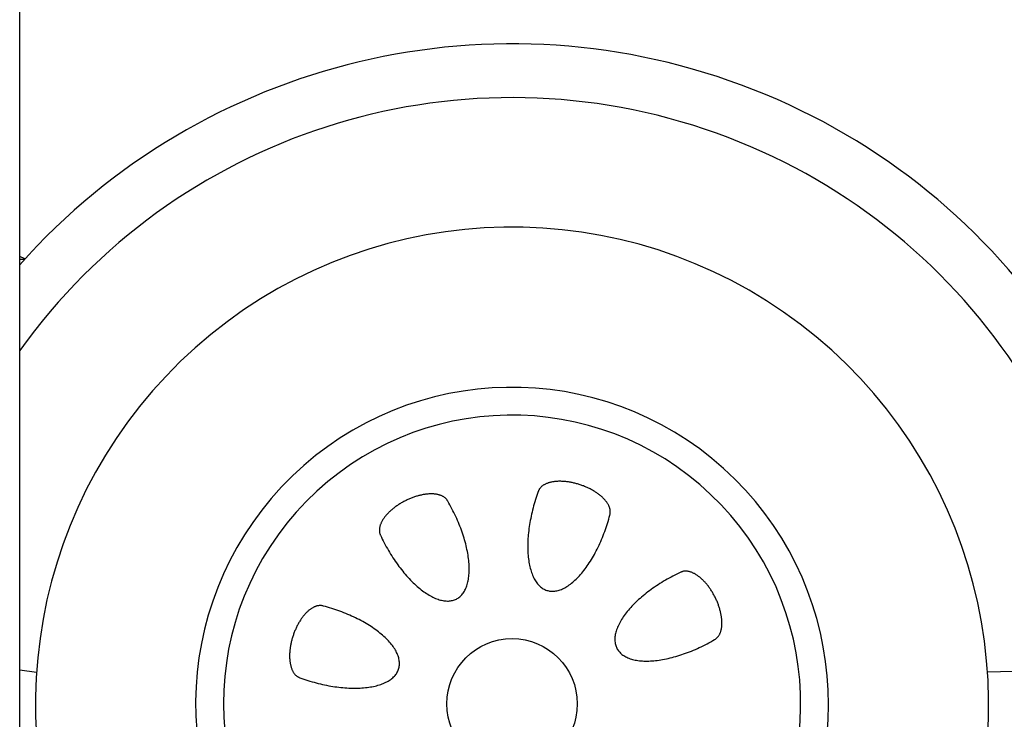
# Model space of a CAD drawing. Extents: x 562 to 7231, y 5317 to 13126.
# Tile 5 of 74: x 1733 to 2484, y 8443 to 8977. Entities that reach past the tile are written whole.
import ezdxf

# ---------------------------------------------------------------- set-up
doc = ezdxf.new("R2010")
doc.units = 0
doc.layers.get('0').update_dxf_attribs({"linetype": 'CONTINUOUS'})
doc.layers.add('CAR', color=10, linetype='CONTINUOUS')

msp = doc.modelspace()

# ---------------------------------------------------------------- linework, layer by layer
msp.add_line((1732.775, 8063.018), (1732.775, 10683.018))
at = {"layer": 'CAR'}
for p, q in [((1736.723, 8794.592), (1732.775, 8796.53)), ((1732.775, 8481.198), (1745.656, 8479.26)), ((2471.497, 8479.614), (2570.229, 8482.426))]:
    msp.add_line(p, q, dxfattribs=at)
for points in [[(1732.77, 8794.42, 0), (1732.81, 8794.42, 0), (1732.84, 8794.42, 0), (1732.87, 8794.42, 0), (1732.9, 8794.42, 0), (1732.93, 8794.42, 0), (1732.96, 8794.43, 0), (1732.99, 8794.43, 0), (1733.02, 8794.43, 0), (1733.05, 8794.43, 0), (1733.09, 8794.43, 0), (1733.12, 8794.43, 0), (1733.15, 8794.43, 0), (1733.18, 8794.44, 0), (1733.21, 8794.44, 0), (1733.24, 8794.44, 0), (1733.27, 8794.44, 0), (1733.3, 8794.44, 0), (1733.33, 8794.44, 0), (1733.37, 8794.44, 0), (1733.4, 8794.45, 0), (1733.43, 8794.45, 0), (1733.46, 8794.45, 0), (1733.49, 8794.45, 0), (1733.52, 8794.45, 0), (1733.55, 8794.45, 0), (1733.58, 8794.45, 0), (1733.61, 8794.45, 0), (1733.65, 8794.46, 0), (1733.68, 8794.46, 0), (1733.71, 8794.46, 0), (1733.74, 8794.46, 0), (1733.77, 8794.46, 0), (1733.8, 8794.46, 0), (1733.83, 8794.46, 0), (1733.86, 8794.47, 0), (1733.89, 8794.47, 0), (1733.93, 8794.47, 0), (1733.96, 8794.47, 0), (1733.99, 8794.47, 0), (1734.02, 8794.47, 0), (1734.05, 8794.47, 0), (1734.08, 8794.48, 0), (1734.11, 8794.48, 0), (1734.14, 8794.48, 0), (1734.17, 8794.48, 0), (1734.21, 8794.48, 0), (1734.24, 8794.48, 0), (1734.27, 8794.48, 0), (1734.3, 8794.49, 0), (1734.33, 8794.49, 0), (1734.36, 8794.49, 0), (1734.39, 8794.49, 0), (1734.42, 8794.49, 0), (1734.45, 8794.49, 0), (1734.48, 8794.49, 0), (1734.52, 8794.49, 0), (1734.55, 8794.5, 0), (1734.58, 8794.5, 0), (1734.61, 8794.5, 0), (1734.64, 8794.5, 0), (1734.67, 8794.5, 0), (1734.7, 8794.5, 0), (1734.73, 8794.5, 0), (1734.76, 8794.51, 0), (1734.8, 8794.51, 0), (1734.83, 8794.51, 0), (1734.86, 8794.51, 0), (1734.89, 8794.51, 0), (1734.92, 8794.51, 0), (1734.95, 8794.51, 0), (1734.98, 8794.52, 0), (1735.01, 8794.52, 0), (1735.04, 8794.52, 0), (1735.08, 8794.52, 0), (1735.11, 8794.52, 0), (1735.14, 8794.52, 0), (1735.17, 8794.52, 0), (1735.2, 8794.52, 0), (1735.23, 8794.53, 0), (1735.26, 8794.53, 0), (1735.29, 8794.53, 0), (1735.32, 8794.53, 0), (1735.36, 8794.53, 0), (1735.39, 8794.53, 0), (1735.42, 8794.53, 0), (1735.45, 8794.54, 0), (1735.48, 8794.54, 0), (1735.51, 8794.54, 0), (1735.54, 8794.54, 0), (1735.57, 8794.54, 0), (1735.6, 8794.54, 0), (1735.64, 8794.54, 0), (1735.67, 8794.55, 0), (1735.7, 8794.55, 0), (1735.73, 8794.55, 0), (1735.76, 8794.55, 0), (1735.79, 8794.55, 0), (1735.82, 8794.55, 0), (1735.85, 8794.55, 0), (1735.88, 8794.56, 0), (1735.92, 8794.56, 0), (1735.95, 8794.56, 0), (1735.98, 8794.56, 0), (1736.01, 8794.56, 0), (1736.04, 8794.56, 0), (1736.07, 8794.56, 0), (1736.1, 8794.56, 0), (1736.13, 8794.57, 0), (1736.16, 8794.57, 0), (1736.19, 8794.57, 0), (1736.23, 8794.57, 0), (1736.26, 8794.57, 0), (1736.29, 8794.57, 0), (1736.32, 8794.57, 0), (1736.35, 8794.58, 0), (1736.38, 8794.58, 0), (1736.41, 8794.58, 0), (1736.44, 8794.58, 0), (1736.47, 8794.58, 0), (1736.51, 8794.58, 0), (1736.54, 8794.58, 0), (1736.57, 8794.59, 0), (1736.6, 8794.59, 0), (1736.63, 8794.59, 0), (1736.66, 8794.59, 0), (1736.69, 8794.59, 0), (1736.72, 8794.59, 0)], [(2183.2, 8599.17, 0), (2183.31, 8599.52, 0), (2183.4, 8599.87, 0), (2183.47, 8600.23, 0), (2183.53, 8600.6, 0), (2183.57, 8600.97, 0), (2183.59, 8601.34, 0), (2183.6, 8601.72, 0), (2183.59, 8602.1, 0), (2183.56, 8602.49, 0), (2183.52, 8602.88, 0), (2183.46, 8603.27, 0), (2183.38, 8603.66, 0), (2183.29, 8604.06, 0), (2183.18, 8604.46, 0), (2183.05, 8604.87, 0), (2182.91, 8605.27, 0), (2182.75, 8605.68, 0), (2182.58, 8606.09, 0), (2182.39, 8606.49, 0), (2182.18, 8606.9, 0), (2181.96, 8607.32, 0), (2181.72, 8607.73, 0), (2181.46, 8608.14, 0), (2181.19, 8608.55, 0), (2180.91, 8608.96, 0), (2180.61, 8609.37, 0), (2180.3, 8609.78, 0), (2179.97, 8610.19, 0), (2179.62, 8610.6, 0), (2179.27, 8611.01, 0), (2178.89, 8611.41, 0), (2178.51, 8611.82, 0), (2178.11, 8612.22, 0), (2177.7, 8612.62, 0), (2177.27, 8613.01, 0), (2176.83, 8613.41, 0), (2176.38, 8613.8, 0), (2175.92, 8614.18, 0), (2175.44, 8614.56, 0), (2174.95, 8614.94, 0), (2174.45, 8615.32, 0), (2173.94, 8615.69, 0), (2173.42, 8616.06, 0), (2172.89, 8616.42, 0), (2172.35, 8616.77, 0), (2171.8, 8617.12, 0), (2171.23, 8617.47, 0), (2170.66, 8617.81, 0), (2170.08, 8618.14, 0), (2169.5, 8618.47, 0), (2168.9, 8618.8, 0), (2168.29, 8619.11, 0), (2167.68, 8619.42, 0), (2167.06, 8619.72, 0), (2166.44, 8620.02, 0), (2165.81, 8620.31, 0), (2165.17, 8620.59, 0), (2164.53, 8620.86, 0), (2163.88, 8621.13, 0), (2163.22, 8621.39, 0), (2162.57, 8621.64, 0), (2161.9, 8621.88, 0), (2161.24, 8622.11, 0), (2160.57, 8622.34, 0), (2159.9, 8622.55, 0), (2159.23, 8622.76, 0), (2158.55, 8622.96, 0), (2157.87, 8623.15, 0), (2157.19, 8623.33, 0), (2156.51, 8623.51, 0), (2155.83, 8623.67, 0), (2155.15, 8623.82, 0), (2154.47, 8623.97, 0), (2153.8, 8624.1, 0), (2153.12, 8624.23, 0), (2152.44, 8624.34, 0), (2151.77, 8624.45, 0), (2151.1, 8624.55, 0), (2150.43, 8624.63, 0), (2149.77, 8624.71, 0), (2149.11, 8624.78, 0), (2148.45, 8624.83, 0), (2147.8, 8624.88, 0), (2147.15, 8624.92, 0), (2146.51, 8624.94, 0), (2145.87, 8624.96, 0), (2145.24, 8624.96, 0), (2144.61, 8624.96, 0), (2144, 8624.95, 0), (2143.39, 8624.92, 0), (2142.78, 8624.89, 0), (2142.19, 8624.84, 0), (2141.6, 8624.79, 0), (2141.02, 8624.72, 0), (2140.46, 8624.65, 0), (2139.9, 8624.57, 0), (2139.35, 8624.47, 0), (2138.81, 8624.37, 0), (2138.28, 8624.25, 0), (2137.76, 8624.13, 0), (2137.25, 8624, 0), (2136.75, 8623.86, 0), (2136.27, 8623.7, 0), (2135.79, 8623.54, 0), (2135.33, 8623.37, 0), (2134.88, 8623.19, 0), (2134.44, 8623, 0), (2134.02, 8622.81, 0), (2133.61, 8622.6, 0), (2133.21, 8622.38, 0), (2132.83, 8622.16, 0), (2132.46, 8621.93, 0), (2132.11, 8621.69, 0), (2131.76, 8621.44, 0), (2131.44, 8621.18, 0), (2131.13, 8620.92, 0), (2130.83, 8620.65, 0), (2130.55, 8620.37, 0), (2130.28, 8620.08, 0), (2130.03, 8619.79, 0), (2129.79, 8619.48, 0), (2129.58, 8619.18, 0), (2129.37, 8618.86, 0), (2129.18, 8618.54, 0), (2129.01, 8618.21, 0), (2128.86, 8617.88, 0), (2128.72, 8617.54, 0), (2128.59, 8617.2, 0)], [(2059.53, 8609.75, 0), (2059.35, 8610.07, 0), (2059.17, 8610.39, 0), (2058.96, 8610.69, 0), (2058.74, 8610.99, 0), (2058.51, 8611.28, 0), (2058.26, 8611.56, 0), (2058, 8611.84, 0), (2057.72, 8612.1, 0), (2057.43, 8612.35, 0), (2057.13, 8612.6, 0), (2056.81, 8612.83, 0), (2056.47, 8613.06, 0), (2056.13, 8613.27, 0), (2055.77, 8613.48, 0), (2055.39, 8613.68, 0), (2055, 8613.86, 0), (2054.6, 8614.04, 0), (2054.19, 8614.2, 0), (2053.77, 8614.36, 0), (2053.33, 8614.5, 0), (2052.88, 8614.63, 0), (2052.42, 8614.75, 0), (2051.95, 8614.87, 0), (2051.47, 8614.97, 0), (2050.98, 8615.06, 0), (2050.48, 8615.14, 0), (2049.96, 8615.2, 0), (2049.44, 8615.26, 0), (2048.91, 8615.31, 0), (2048.37, 8615.34, 0), (2047.82, 8615.36, 0), (2047.26, 8615.38, 0), (2046.7, 8615.38, 0), (2046.12, 8615.37, 0), (2045.54, 8615.35, 0), (2044.95, 8615.31, 0), (2044.36, 8615.27, 0), (2043.76, 8615.22, 0), (2043.15, 8615.15, 0), (2042.54, 8615.07, 0), (2041.92, 8614.99, 0), (2041.3, 8614.89, 0), (2040.67, 8614.78, 0), (2040.04, 8614.66, 0), (2039.4, 8614.52, 0), (2038.76, 8614.38, 0), (2038.12, 8614.23, 0), (2037.48, 8614.07, 0), (2036.83, 8613.89, 0), (2036.18, 8613.71, 0), (2035.53, 8613.52, 0), (2034.88, 8613.31, 0), (2034.23, 8613.1, 0), (2033.58, 8612.88, 0), (2032.93, 8612.64, 0), (2032.28, 8612.4, 0), (2031.63, 8612.15, 0), (2030.98, 8611.89, 0), (2030.33, 8611.62, 0), (2029.69, 8611.34, 0), (2029.05, 8611.05, 0), (2028.41, 8610.75, 0), (2027.77, 8610.45, 0), (2027.14, 8610.13, 0), (2026.51, 8609.81, 0), (2025.89, 8609.48, 0), (2025.27, 8609.14, 0), (2024.66, 8608.8, 0), (2024.05, 8608.45, 0), (2023.44, 8608.09, 0), (2022.85, 8607.73, 0), (2022.26, 8607.35, 0), (2021.68, 8606.98, 0), (2021.1, 8606.59, 0), (2020.53, 8606.2, 0), (2019.97, 8605.8, 0), (2019.42, 8605.4, 0), (2018.88, 8605, 0), (2018.35, 8604.59, 0), (2017.82, 8604.17, 0), (2017.31, 8603.75, 0), (2016.8, 8603.32, 0), (2016.31, 8602.9, 0), (2015.83, 8602.46, 0), (2015.35, 8602.03, 0), (2014.89, 8601.59, 0), (2014.44, 8601.15, 0), (2014, 8600.7, 0), (2013.58, 8600.26, 0), (2013.16, 8599.81, 0), (2012.76, 8599.36, 0), (2012.37, 8598.91, 0), (2011.99, 8598.45, 0), (2011.63, 8598, 0), (2011.28, 8597.54, 0), (2010.95, 8597.09, 0), (2010.62, 8596.63, 0), (2010.31, 8596.18, 0), (2010.02, 8595.72, 0), (2009.74, 8595.27, 0), (2009.47, 8594.81, 0), (2009.22, 8594.36, 0), (2008.99, 8593.91, 0), (2008.77, 8593.46, 0), (2008.56, 8593.02, 0), (2008.37, 8592.57, 0), (2008.2, 8592.13, 0), (2008.04, 8591.69, 0), (2007.89, 8591.25, 0), (2007.76, 8590.82, 0), (2007.65, 8590.39, 0), (2007.55, 8589.97, 0), (2007.47, 8589.54, 0), (2007.41, 8589.13, 0), (2007.36, 8588.72, 0), (2007.32, 8588.31, 0), (2007.31, 8587.91, 0), (2007.3, 8587.51, 0), (2007.32, 8587.12, 0), (2007.35, 8586.73, 0), (2007.4, 8586.35, 0), (2007.46, 8585.98, 0), (2007.54, 8585.61, 0), (2007.63, 8585.25, 0), (2007.74, 8584.9, 0), (2007.87, 8584.56, 0), (2008.01, 8584.22, 0), (2008.16, 8583.89, 0)], [(2128.59, 8617.2, 0), (2128.03, 8615.66, 0), (2127.49, 8614.11, 0), (2126.97, 8612.55, 0), (2126.46, 8610.98, 0), (2125.97, 8609.41, 0), (2125.51, 8607.83, 0), (2125.06, 8606.25, 0), (2124.63, 8604.66, 0), (2124.22, 8603.07, 0), (2123.84, 8601.48, 0), (2123.47, 8599.9, 0), (2123.12, 8598.31, 0), (2122.8, 8596.72, 0), (2122.5, 8595.14, 0), (2122.21, 8593.56, 0), (2121.95, 8591.99, 0), (2121.72, 8590.43, 0), (2121.5, 8588.87, 0), (2121.31, 8587.32, 0), (2121.14, 8585.78, 0), (2120.99, 8584.25, 0), (2120.86, 8582.74, 0), (2120.76, 8581.23, 0), (2120.68, 8579.74, 0), (2120.62, 8578.27, 0), (2120.59, 8576.81, 0), (2120.58, 8575.37, 0), (2120.59, 8573.95, 0), (2120.62, 8572.55, 0), (2120.68, 8571.16, 0), (2120.76, 8569.8, 0), (2120.86, 8568.46, 0), (2120.99, 8567.14, 0), (2121.14, 8565.85, 0), (2121.31, 8564.58, 0), (2121.5, 8563.33, 0), (2121.72, 8562.12, 0), (2121.95, 8560.93, 0), (2122.21, 8559.76, 0), (2122.5, 8558.63, 0), (2122.8, 8557.53, 0), (2123.12, 8556.45, 0), (2123.47, 8555.41, 0), (2123.84, 8554.4, 0), (2124.22, 8553.42, 0), (2124.63, 8552.48, 0), (2125.06, 8551.57, 0), (2125.51, 8550.69, 0), (2125.98, 8549.85, 0), (2126.46, 8549.05, 0), (2126.97, 8548.28, 0), (2127.49, 8547.55, 0), (2128.03, 8546.85, 0), (2128.59, 8546.2, 0), (2129.17, 8545.58, 0), (2129.77, 8545, 0), (2130.38, 8544.46, 0), (2131.01, 8543.95, 0), (2131.65, 8543.49, 0), (2132.31, 8543.07, 0), (2132.98, 8542.69, 0), (2133.67, 8542.35, 0), (2134.37, 8542.05, 0), (2135.08, 8541.79, 0), (2135.81, 8541.57, 0), (2136.55, 8541.4, 0), (2137.3, 8541.26, 0), (2138.07, 8541.17, 0), (2138.84, 8541.12, 0), (2139.63, 8541.11, 0), (2140.42, 8541.14, 0), (2141.23, 8541.21, 0), (2142.04, 8541.33, 0), (2142.86, 8541.49, 0), (2143.69, 8541.68, 0), (2144.52, 8541.92, 0), (2145.37, 8542.21, 0), (2146.21, 8542.53, 0), (2147.07, 8542.89, 0), (2147.92, 8543.29, 0), (2148.78, 8543.74, 0), (2149.65, 8544.22, 0), (2150.52, 8544.74, 0), (2151.39, 8545.31, 0), (2152.26, 8545.91, 0), (2153.13, 8546.55, 0), (2154.01, 8547.22, 0), (2154.88, 8547.94, 0), (2155.75, 8548.69, 0), (2156.62, 8549.48, 0), (2157.49, 8550.3, 0), (2158.36, 8551.16, 0), (2159.22, 8552.06, 0), (2160.08, 8552.99, 0), (2160.94, 8553.95, 0), (2161.79, 8554.95, 0), (2162.64, 8555.97, 0), (2163.48, 8557.03, 0), (2164.31, 8558.12, 0), (2165.13, 8559.24, 0), (2165.95, 8560.39, 0), (2166.76, 8561.57, 0), (2167.56, 8562.77, 0), (2168.35, 8564, 0), (2169.13, 8565.26, 0), (2169.9, 8566.54, 0), (2170.66, 8567.85, 0), (2171.41, 8569.18, 0), (2172.15, 8570.53, 0), (2172.87, 8571.91, 0), (2173.58, 8573.3, 0), (2174.27, 8574.72, 0), (2174.96, 8576.15, 0), (2175.62, 8577.6, 0), (2176.28, 8579.07, 0), (2176.91, 8580.55, 0), (2177.53, 8582.05, 0), (2178.14, 8583.56, 0), (2178.73, 8585.08, 0), (2179.3, 8586.61, 0), (2179.85, 8588.16, 0), (2180.39, 8589.71, 0), (2180.9, 8591.27, 0), (2181.4, 8592.84, 0), (2181.88, 8594.42, 0), (2182.34, 8596, 0), (2182.78, 8597.58, 0), (2183.2, 8599.17, 0)], [(2008.16, 8583.89, 0), (2008.86, 8582.4, 0), (2009.57, 8580.92, 0), (2010.3, 8579.45, 0), (2011.05, 8577.98, 0), (2011.82, 8576.53, 0), (2012.61, 8575.08, 0), (2013.41, 8573.64, 0), (2014.23, 8572.22, 0), (2015.06, 8570.81, 0), (2015.91, 8569.41, 0), (2016.77, 8568.03, 0), (2017.65, 8566.66, 0), (2018.54, 8565.31, 0), (2019.45, 8563.98, 0), (2020.36, 8562.66, 0), (2021.29, 8561.37, 0), (2022.23, 8560.09, 0), (2023.18, 8558.84, 0), (2024.14, 8557.61, 0), (2025.11, 8556.4, 0), (2026.08, 8555.21, 0), (2027.06, 8554.05, 0), (2028.05, 8552.92, 0), (2029.05, 8551.81, 0), (2030.05, 8550.72, 0), (2031.06, 8549.67, 0), (2032.07, 8548.64, 0), (2033.08, 8547.64, 0), (2034.1, 8546.68, 0), (2035.12, 8545.74, 0), (2036.14, 8544.83, 0), (2037.16, 8543.96, 0), (2038.18, 8543.11, 0), (2039.2, 8542.3, 0), (2040.22, 8541.53, 0), (2041.24, 8540.78, 0), (2042.25, 8540.08, 0), (2043.26, 8539.4, 0), (2044.26, 8538.76, 0), (2045.26, 8538.16, 0), (2046.26, 8537.6, 0), (2047.25, 8537.07, 0), (2048.23, 8536.58, 0), (2049.2, 8536.12, 0), (2050.17, 8535.7, 0), (2051.12, 8535.32, 0), (2052.07, 8534.98, 0), (2053.01, 8534.68, 0), (2053.93, 8534.42, 0), (2054.85, 8534.19, 0), (2055.75, 8534, 0), (2056.64, 8533.86, 0), (2057.51, 8533.75, 0), (2058.37, 8533.68, 0), (2059.22, 8533.65, 0), (2060.05, 8533.66, 0), (2060.86, 8533.71, 0), (2061.66, 8533.8, 0), (2062.44, 8533.93, 0), (2063.21, 8534.1, 0), (2063.95, 8534.3, 0), (2064.68, 8534.55, 0), (2065.39, 8534.83, 0), (2066.07, 8535.15, 0), (2066.74, 8535.52, 0), (2067.39, 8535.91, 0), (2068.02, 8536.35, 0), (2068.62, 8536.83, 0), (2069.21, 8537.34, 0), (2069.77, 8537.88, 0), (2070.31, 8538.47, 0), (2070.83, 8539.09, 0), (2071.32, 8539.75, 0), (2071.79, 8540.44, 0), (2072.23, 8541.16, 0), (2072.65, 8541.92, 0), (2073.05, 8542.72, 0), (2073.42, 8543.55, 0), (2073.77, 8544.41, 0), (2074.09, 8545.3, 0), (2074.39, 8546.22, 0), (2074.66, 8547.17, 0), (2074.9, 8548.16, 0), (2075.12, 8549.17, 0), (2075.31, 8550.21, 0), (2075.47, 8551.28, 0), (2075.61, 8552.38, 0), (2075.72, 8553.5, 0), (2075.81, 8554.65, 0), (2075.87, 8555.82, 0), (2075.9, 8557.02, 0), (2075.9, 8558.24, 0), (2075.88, 8559.49, 0), (2075.83, 8560.75, 0), (2075.76, 8562.04, 0), (2075.66, 8563.34, 0), (2075.53, 8564.67, 0), (2075.37, 8566.01, 0), (2075.19, 8567.37, 0), (2074.98, 8568.74, 0), (2074.75, 8570.13, 0), (2074.49, 8571.54, 0), (2074.2, 8572.96, 0), (2073.89, 8574.39, 0), (2073.55, 8575.83, 0), (2073.19, 8577.28, 0), (2072.8, 8578.74, 0), (2072.39, 8580.21, 0), (2071.95, 8581.69, 0), (2071.49, 8583.17, 0), (2071.01, 8584.66, 0), (2070.5, 8586.15, 0), (2069.97, 8587.64, 0), (2069.42, 8589.14, 0), (2068.84, 8590.64, 0), (2068.24, 8592.14, 0), (2067.63, 8593.64, 0), (2066.99, 8595.13, 0), (2066.32, 8596.62, 0), (2065.64, 8598.11, 0), (2064.94, 8599.6, 0), (2064.22, 8601.07, 0), (2063.48, 8602.54, 0), (2062.73, 8604, 0), (2061.95, 8605.46, 0), (2061.16, 8606.9, 0), (2060.35, 8608.33, 0), (2059.53, 8609.75, 0)], [(2237.3, 8555.59, 0), (2235.82, 8554.9, 0), (2234.34, 8554.19, 0), (2232.87, 8553.46, 0), (2231.4, 8552.71, 0), (2229.95, 8551.94, 0), (2228.5, 8551.15, 0), (2227.06, 8550.35, 0), (2225.64, 8549.53, 0), (2224.23, 8548.7, 0), (2222.83, 8547.85, 0), (2221.45, 8546.98, 0), (2220.08, 8546.11, 0), (2218.73, 8545.21, 0), (2217.4, 8544.31, 0), (2216.08, 8543.39, 0), (2214.79, 8542.47, 0), (2213.51, 8541.53, 0), (2212.26, 8540.58, 0), (2211.03, 8539.62, 0), (2209.82, 8538.65, 0), (2208.63, 8537.68, 0), (2207.47, 8536.69, 0), (2206.33, 8535.7, 0), (2205.22, 8534.71, 0), (2204.14, 8533.71, 0), (2203.09, 8532.7, 0), (2202.06, 8531.69, 0), (2201.06, 8530.68, 0), (2200.09, 8529.66, 0), (2199.16, 8528.64, 0), (2198.25, 8527.62, 0), (2197.37, 8526.6, 0), (2196.53, 8525.58, 0), (2195.72, 8524.56, 0), (2194.94, 8523.54, 0), (2194.2, 8522.52, 0), (2193.49, 8521.51, 0), (2192.82, 8520.5, 0), (2192.18, 8519.49, 0), (2191.58, 8518.49, 0), (2191.01, 8517.5, 0), (2190.49, 8516.51, 0), (2189.99, 8515.53, 0), (2189.54, 8514.56, 0), (2189.12, 8513.59, 0), (2188.74, 8512.63, 0), (2188.4, 8511.69, 0), (2188.1, 8510.75, 0), (2187.83, 8509.83, 0), (2187.61, 8508.91, 0), (2187.42, 8508.01, 0), (2187.28, 8507.12, 0), (2187.17, 8506.25, 0), (2187.1, 8505.39, 0), (2187.07, 8504.54, 0), (2187.08, 8503.71, 0), (2187.13, 8502.9, 0), (2187.22, 8502.1, 0), (2187.35, 8501.32, 0), (2187.51, 8500.55, 0), (2187.72, 8499.81, 0), (2187.97, 8499.08, 0), (2188.25, 8498.37, 0), (2188.57, 8497.68, 0), (2188.93, 8497.02, 0), (2189.33, 8496.37, 0), (2189.77, 8495.74, 0), (2190.24, 8495.13, 0), (2190.75, 8494.55, 0), (2191.3, 8493.99, 0), (2191.89, 8493.45, 0), (2192.51, 8492.93, 0), (2193.16, 8492.44, 0), (2193.86, 8491.97, 0), (2194.58, 8491.53, 0), (2195.34, 8491.1, 0), (2196.14, 8490.71, 0), (2196.96, 8490.34, 0), (2197.82, 8489.99, 0), (2198.71, 8489.67, 0), (2199.64, 8489.37, 0), (2200.59, 8489.1, 0), (2201.57, 8488.86, 0), (2202.59, 8488.64, 0), (2203.63, 8488.45, 0), (2204.7, 8488.29, 0), (2205.8, 8488.15, 0), (2206.92, 8488.03, 0), (2208.07, 8487.95, 0), (2209.24, 8487.89, 0), (2210.44, 8487.86, 0), (2211.66, 8487.85, 0), (2212.9, 8487.88, 0), (2214.17, 8487.92, 0), (2215.45, 8488, 0), (2216.76, 8488.1, 0), (2218.08, 8488.23, 0), (2219.43, 8488.39, 0), (2220.79, 8488.57, 0), (2222.16, 8488.78, 0), (2223.55, 8489.01, 0), (2224.96, 8489.27, 0), (2226.37, 8489.56, 0), (2227.8, 8489.87, 0), (2229.25, 8490.21, 0), (2230.7, 8490.57, 0), (2232.16, 8490.96, 0), (2233.63, 8491.37, 0), (2235.1, 8491.8, 0), (2236.59, 8492.26, 0), (2238.08, 8492.75, 0), (2239.57, 8493.26, 0), (2241.06, 8493.79, 0), (2242.56, 8494.34, 0), (2244.06, 8494.92, 0), (2245.56, 8495.51, 0), (2247.05, 8496.13, 0), (2248.55, 8496.77, 0), (2250.04, 8497.43, 0), (2251.53, 8498.12, 0), (2253.01, 8498.82, 0), (2254.49, 8499.54, 0), (2255.96, 8500.28, 0), (2257.42, 8501.03, 0), (2258.88, 8501.81, 0), (2260.32, 8502.6, 0), (2261.75, 8503.41, 0), (2263.17, 8504.23, 0)], [(2263.17, 8504.23, 0), (2263.49, 8504.41, 0), (2263.81, 8504.59, 0), (2264.11, 8504.8, 0), (2264.41, 8505.01, 0), (2264.7, 8505.25, 0), (2264.98, 8505.5, 0), (2265.25, 8505.76, 0), (2265.52, 8506.04, 0), (2265.77, 8506.33, 0), (2266.02, 8506.63, 0), (2266.25, 8506.95, 0), (2266.48, 8507.29, 0), (2266.69, 8507.63, 0), (2266.9, 8507.99, 0), (2267.09, 8508.37, 0), (2267.28, 8508.75, 0), (2267.45, 8509.15, 0), (2267.62, 8509.57, 0), (2267.77, 8509.99, 0), (2267.92, 8510.43, 0), (2268.05, 8510.87, 0), (2268.17, 8511.33, 0), (2268.28, 8511.8, 0), (2268.39, 8512.29, 0), (2268.48, 8512.78, 0), (2268.55, 8513.28, 0), (2268.62, 8513.79, 0), (2268.68, 8514.32, 0), (2268.72, 8514.85, 0), (2268.76, 8515.39, 0), (2268.78, 8515.94, 0), (2268.8, 8516.5, 0), (2268.8, 8517.06, 0), (2268.79, 8517.64, 0), (2268.76, 8518.22, 0), (2268.73, 8518.81, 0), (2268.69, 8519.4, 0), (2268.63, 8520, 0), (2268.57, 8520.61, 0), (2268.49, 8521.22, 0), (2268.4, 8521.84, 0), (2268.3, 8522.46, 0), (2268.19, 8523.09, 0), (2268.07, 8523.72, 0), (2267.94, 8524.36, 0), (2267.8, 8525, 0), (2267.65, 8525.64, 0), (2267.49, 8526.28, 0), (2267.31, 8526.93, 0), (2267.13, 8527.58, 0), (2266.93, 8528.22, 0), (2266.73, 8528.88, 0), (2266.52, 8529.53, 0), (2266.29, 8530.18, 0), (2266.06, 8530.83, 0), (2265.82, 8531.48, 0), (2265.57, 8532.13, 0), (2265.3, 8532.78, 0), (2265.03, 8533.42, 0), (2264.75, 8534.07, 0), (2264.47, 8534.71, 0), (2264.17, 8535.35, 0), (2263.86, 8535.99, 0), (2263.55, 8536.62, 0), (2263.23, 8537.25, 0), (2262.9, 8537.87, 0), (2262.56, 8538.49, 0), (2262.22, 8539.1, 0), (2261.87, 8539.71, 0), (2261.51, 8540.31, 0), (2261.14, 8540.91, 0), (2260.77, 8541.5, 0), (2260.39, 8542.08, 0), (2260.01, 8542.66, 0), (2259.62, 8543.23, 0), (2259.22, 8543.78, 0), (2258.82, 8544.34, 0), (2258.42, 8544.88, 0), (2258, 8545.41, 0), (2257.59, 8545.94, 0), (2257.17, 8546.45, 0), (2256.74, 8546.95, 0), (2256.31, 8547.45, 0), (2255.88, 8547.93, 0), (2255.45, 8548.41, 0), (2255.01, 8548.87, 0), (2254.57, 8549.32, 0), (2254.12, 8549.76, 0), (2253.68, 8550.18, 0), (2253.23, 8550.6, 0), (2252.78, 8551, 0), (2252.32, 8551.39, 0), (2251.87, 8551.76, 0), (2251.42, 8552.13, 0), (2250.96, 8552.48, 0), (2250.51, 8552.81, 0), (2250.05, 8553.14, 0), (2249.6, 8553.44, 0), (2249.14, 8553.74, 0), (2248.69, 8554.02, 0), (2248.23, 8554.28, 0), (2247.78, 8554.53, 0), (2247.33, 8554.77, 0), (2246.88, 8554.99, 0), (2246.43, 8555.2, 0), (2245.99, 8555.39, 0), (2245.55, 8555.56, 0), (2245.11, 8555.72, 0), (2244.67, 8555.87, 0), (2244.24, 8556, 0), (2243.81, 8556.11, 0), (2243.38, 8556.21, 0), (2242.96, 8556.29, 0), (2242.55, 8556.35, 0), (2242.13, 8556.4, 0), (2241.73, 8556.43, 0), (2241.32, 8556.45, 0), (2240.93, 8556.45, 0), (2240.54, 8556.44, 0), (2240.15, 8556.41, 0), (2239.77, 8556.36, 0), (2239.4, 8556.3, 0), (2239.03, 8556.22, 0), (2238.67, 8556.13, 0), (2238.32, 8556.02, 0), (2237.97, 8555.89, 0), (2237.64, 8555.75, 0), (2237.3, 8555.59, 0)], [(1964.59, 8529.78, 0), (1964.24, 8529.89, 0), (1963.89, 8529.98, 0), (1963.53, 8530.05, 0), (1963.16, 8530.11, 0), (1962.79, 8530.15, 0), (1962.42, 8530.17, 0), (1962.04, 8530.18, 0), (1961.66, 8530.17, 0), (1961.27, 8530.14, 0), (1960.88, 8530.1, 0), (1960.49, 8530.04, 0), (1960.09, 8529.96, 0), (1959.7, 8529.87, 0), (1959.3, 8529.76, 0), (1958.89, 8529.63, 0), (1958.49, 8529.49, 0), (1958.08, 8529.33, 0), (1957.67, 8529.16, 0), (1957.26, 8528.97, 0), (1956.85, 8528.76, 0), (1956.44, 8528.54, 0), (1956.03, 8528.3, 0), (1955.62, 8528.05, 0), (1955.21, 8527.78, 0), (1954.8, 8527.49, 0), (1954.38, 8527.19, 0), (1953.97, 8526.88, 0), (1953.56, 8526.55, 0), (1953.16, 8526.21, 0), (1952.75, 8525.85, 0), (1952.34, 8525.48, 0), (1951.94, 8525.09, 0), (1951.54, 8524.69, 0), (1951.14, 8524.28, 0), (1950.75, 8523.85, 0), (1950.35, 8523.41, 0), (1949.96, 8522.96, 0), (1949.58, 8522.5, 0), (1949.19, 8522.02, 0), (1948.81, 8521.53, 0), (1948.44, 8521.03, 0), (1948.07, 8520.52, 0), (1947.7, 8520, 0), (1947.34, 8519.47, 0), (1946.99, 8518.93, 0), (1946.63, 8518.38, 0), (1946.29, 8517.82, 0), (1945.95, 8517.24, 0), (1945.61, 8516.67, 0), (1945.29, 8516.08, 0), (1944.96, 8515.48, 0), (1944.65, 8514.88, 0), (1944.34, 8514.26, 0), (1944.04, 8513.65, 0), (1943.74, 8513.02, 0), (1943.45, 8512.39, 0), (1943.17, 8511.75, 0), (1942.9, 8511.11, 0), (1942.63, 8510.46, 0), (1942.37, 8509.81, 0), (1942.12, 8509.15, 0), (1941.88, 8508.49, 0), (1941.65, 8507.82, 0), (1941.42, 8507.15, 0), (1941.2, 8506.48, 0), (1941, 8505.81, 0), (1940.8, 8505.13, 0), (1940.61, 8504.45, 0), (1940.42, 8503.77, 0), (1940.25, 8503.1, 0), (1940.09, 8502.42, 0), (1939.93, 8501.74, 0), (1939.79, 8501.06, 0), (1939.65, 8500.38, 0), (1939.53, 8499.7, 0), (1939.41, 8499.03, 0), (1939.31, 8498.35, 0), (1939.21, 8497.68, 0), (1939.13, 8497.01, 0), (1939.05, 8496.35, 0), (1938.98, 8495.69, 0), (1938.93, 8495.03, 0), (1938.88, 8494.38, 0), (1938.84, 8493.73, 0), (1938.82, 8493.09, 0), (1938.8, 8492.45, 0), (1938.79, 8491.82, 0), (1938.8, 8491.2, 0), (1938.81, 8490.58, 0), (1938.84, 8489.97, 0), (1938.87, 8489.37, 0), (1938.92, 8488.77, 0), (1938.97, 8488.18, 0), (1939.03, 8487.61, 0), (1939.11, 8487.04, 0), (1939.19, 8486.48, 0), (1939.29, 8485.93, 0), (1939.39, 8485.39, 0), (1939.5, 8484.86, 0), (1939.63, 8484.34, 0), (1939.76, 8483.83, 0), (1939.9, 8483.33, 0), (1940.06, 8482.85, 0), (1940.22, 8482.37, 0), (1940.39, 8481.91, 0), (1940.57, 8481.46, 0), (1940.76, 8481.03, 0), (1940.95, 8480.6, 0), (1941.16, 8480.19, 0), (1941.38, 8479.8, 0), (1941.6, 8479.41, 0), (1941.83, 8479.04, 0), (1942.07, 8478.69, 0), (1942.32, 8478.35, 0), (1942.58, 8478.02, 0), (1942.84, 8477.71, 0), (1943.11, 8477.41, 0), (1943.39, 8477.13, 0), (1943.68, 8476.86, 0), (1943.97, 8476.61, 0), (1944.27, 8476.38, 0), (1944.58, 8476.16, 0), (1944.9, 8475.95, 0), (1945.22, 8475.77, 0), (1945.55, 8475.59, 0), (1945.88, 8475.44, 0), (1946.22, 8475.3, 0), (1946.56, 8475.18, 0)], [(1946.56, 8475.18, 0), (1948.1, 8474.62, 0), (1949.65, 8474.07, 0), (1951.21, 8473.55, 0), (1952.78, 8473.04, 0), (1954.35, 8472.56, 0), (1955.93, 8472.09, 0), (1957.51, 8471.64, 0), (1959.1, 8471.21, 0), (1960.69, 8470.81, 0), (1962.27, 8470.42, 0), (1963.86, 8470.05, 0), (1965.45, 8469.71, 0), (1967.04, 8469.38, 0), (1968.62, 8469.08, 0), (1970.2, 8468.8, 0), (1971.77, 8468.54, 0), (1973.33, 8468.3, 0), (1974.89, 8468.08, 0), (1976.44, 8467.89, 0), (1977.98, 8467.72, 0), (1979.51, 8467.57, 0), (1981.02, 8467.44, 0), (1982.53, 8467.34, 0), (1984.01, 8467.26, 0), (1985.49, 8467.2, 0), (1986.95, 8467.17, 0), (1988.39, 8467.16, 0), (1989.81, 8467.17, 0), (1991.21, 8467.2, 0), (1992.6, 8467.26, 0), (1993.96, 8467.34, 0), (1995.3, 8467.44, 0), (1996.62, 8467.57, 0), (1997.91, 8467.72, 0), (1999.18, 8467.89, 0), (2000.42, 8468.08, 0), (2001.64, 8468.3, 0), (2002.83, 8468.54, 0), (2003.99, 8468.8, 0), (2005.13, 8469.08, 0), (2006.23, 8469.38, 0), (2007.3, 8469.71, 0), (2008.35, 8470.05, 0), (2009.36, 8470.42, 0), (2010.33, 8470.81, 0), (2011.28, 8471.21, 0), (2012.19, 8471.64, 0), (2013.06, 8472.09, 0), (2013.91, 8472.56, 0), (2014.71, 8473.04, 0), (2015.48, 8473.55, 0), (2016.21, 8474.07, 0), (2016.91, 8474.62, 0), (2017.56, 8475.18, 0), (2018.18, 8475.75, 0), (2018.76, 8476.35, 0), (2019.3, 8476.96, 0), (2019.8, 8477.59, 0), (2020.27, 8478.23, 0), (2020.69, 8478.89, 0), (2021.07, 8479.56, 0), (2021.41, 8480.25, 0), (2021.71, 8480.95, 0), (2021.97, 8481.67, 0), (2022.19, 8482.39, 0), (2022.36, 8483.13, 0), (2022.5, 8483.89, 0), (2022.59, 8484.65, 0), (2022.64, 8485.42, 0), (2022.65, 8486.21, 0), (2022.62, 8487, 0), (2022.55, 8487.81, 0), (2022.43, 8488.62, 0), (2022.27, 8489.44, 0), (2022.07, 8490.27, 0), (2021.83, 8491.11, 0), (2021.55, 8491.95, 0), (2021.23, 8492.79, 0), (2020.87, 8493.65, 0), (2020.47, 8494.5, 0), (2020.02, 8495.37, 0), (2019.54, 8496.23, 0), (2019.02, 8497.1, 0), (2018.45, 8497.97, 0), (2017.85, 8498.84, 0), (2017.21, 8499.71, 0), (2016.53, 8500.59, 0), (2015.82, 8501.46, 0), (2015.07, 8502.33, 0), (2014.28, 8503.21, 0), (2013.45, 8504.08, 0), (2012.59, 8504.94, 0), (2011.7, 8505.81, 0), (2010.77, 8506.67, 0), (2009.81, 8507.52, 0), (2008.81, 8508.37, 0), (2007.79, 8509.22, 0), (2006.73, 8510.06, 0), (2005.64, 8510.89, 0), (2004.52, 8511.72, 0), (2003.37, 8512.53, 0), (2002.19, 8513.34, 0), (2000.99, 8514.14, 0), (1999.75, 8514.93, 0), (1998.5, 8515.71, 0), (1997.21, 8516.48, 0), (1995.91, 8517.24, 0), (1994.58, 8517.99, 0), (1993.22, 8518.73, 0), (1991.85, 8519.45, 0), (1990.46, 8520.16, 0), (1989.04, 8520.86, 0), (1987.61, 8521.54, 0), (1986.16, 8522.2, 0), (1984.69, 8522.86, 0), (1983.21, 8523.49, 0), (1981.71, 8524.12, 0), (1980.2, 8524.72, 0), (1978.68, 8525.31, 0), (1977.15, 8525.88, 0), (1975.6, 8526.43, 0), (1974.05, 8526.97, 0), (1972.49, 8527.48, 0), (1970.92, 8527.98, 0), (1969.34, 8528.46, 0), (1967.76, 8528.92, 0), (1966.18, 8529.36, 0), (1964.59, 8529.78, 0)]]:
    msp.add_polyline3d(points, dxfattribs=at)
msp.add_circle((2108.588, 8455.17), 49.806, dxfattribs=at)
for radius, start, end in [(503.479, 358.771032, 138.282395), (462.444, 358.576317, 144.357382), (363.731, 336.382584, 205.617416), (241.516, 322.14515, 219.85485), (220.297, 317.545757, 224.454243)]:
    msp.add_arc((2108.588, 8455.17), radius, start, end, dxfattribs=at)

doc.saveas('drawing.dxf')
